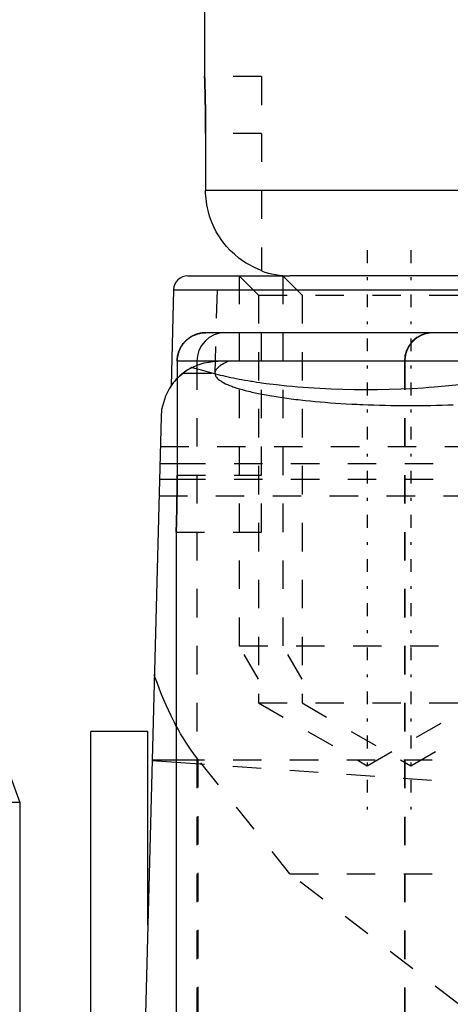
# Model space of a CAD drawing. Extents: x -545 to 345, y -109 to 109.
# Tile 10 of 18: x -164 to -149, y 35 to 70. Entities that reach past the tile are written whole.
import ezdxf

# ---------------------------------------------------------------- set-up
doc = ezdxf.new("R2010")
doc.units = 0
doc.linetypes.add('CENTER', pattern=[1.5, 0.45, -0.5, 0.05, -0.5])
doc.linetypes.add('DASHED', pattern=[2, 1, -1])
for name, color, linetype in [('AM_0', 7, 'CONTINUOUS'), ('AM_3', 7, 'DASHED'), ('AM_7', 7, 'CENTER')]:
    doc.layers.add(name, color=color, linetype=linetype)

msp = doc.modelspace()

# ---------------------------------------------------------------- linework, layer by layer
at = {"layer": 'AM_0', "color": 7, "linetype": 'CONTINUOUS'}
for p, q in [((-158, 85), (-158, 68)), ((-158, 67.998), (-158, 68)), ((-157.999, 67.979), (-158, 67.991)), ((-157.966, 66), (-157.966, 64)), ((-97.697, 64), (-157.966, 64)), ((-158.589, 61), (-155, 61)), ((-156, 61.184), (-156, 61.172)), ((-89.985, 61), (-155, 61)), ((-159.089, 60.513), (-159.178, 57.138)), ((-159.089, 60.513), (-148.994, 60.513)), ((-89.989, 59), (-157.966, 59)), ((-89.989, 58), (-158.966, 58)), ((-158.966, 58), (-158.966, 54)), ((-159.532, 56.052), (-161, 0)), ((-168.992, 54.842), (-164.5, 42.5)), ((-159.575, 54.406), (-158.966, 54.406)), ((-159.59, 53.855), (-158.966, 53.855)), ((-159, 52), (-159, -58)), ((-160, 45), (-162, 45)), ((-162, -45), (-162, 45)), ((-160, 38.188), (-160, 45)), ((-159.848, 44), (-159, 44)), ((-159.848, 43.976), (-159, 43.917)), ((-164.5, 42.5), (-164.5, -42.5))]:
    msp.add_line(p, q, dxfattribs=at)
for points in [[(-158, 68, 0), (-158, 68, 0), (-158, 68, 0), (-158, 67.999, 0), (-158, 67.998, 0), (-158, 67.998, 0), (-158, 67.996, 0), (-158, 67.994, 0), (-158, 67.992, 0), (-158, 67.989, 0), (-157.999, 67.985, 0), (-157.999, 67.984, 0), (-157.999, 67.982, 0), (-157.999, 67.978, 0), (-157.999, 67.973, 0), (-157.999, 67.968, 0), (-157.999, 67.963, 0), (-157.999, 67.957, 0), (-157.998, 67.954, 0), (-157.998, 67.951, 0), (-157.998, 67.944, 0), (-157.998, 67.937, 0), (-157.998, 67.933, 0), (-157.998, 67.929, 0), (-157.997, 67.921, 0), (-157.997, 67.913, 0), (-157.997, 67.908, 0), (-157.997, 67.904, 0), (-157.996, 67.895, 0), (-157.996, 67.885, 0), (-157.996, 67.875, 0), (-157.995, 67.864, 0), (-157.995, 67.853, 0), (-157.995, 67.848, 0), (-157.995, 67.842, 0), (-157.994, 67.83, 0), (-157.994, 67.818, 0), (-157.994, 67.806, 0), (-157.993, 67.793, 0), (-157.993, 67.779, 0), (-157.993, 67.773, 0), (-157.992, 67.766, 0), (-157.992, 67.752, 0), (-157.992, 67.737, 0), (-157.991, 67.722, 0), (-157.991, 67.707, 0), (-157.99, 67.692, 0), (-157.99, 67.684, 0), (-157.99, 67.676, 0), (-157.989, 67.66, 0), (-157.989, 67.643, 0), (-157.988, 67.626, 0), (-157.988, 67.609, 0), (-157.987, 67.592, 0), (-157.987, 67.583, 0), (-157.987, 67.574, 0), (-157.986, 67.556, 0), (-157.986, 67.538, 0), (-157.985, 67.52, 0), (-157.985, 67.501, 0), (-157.984, 67.482, 0), (-157.984, 67.473, 0), (-157.984, 67.463, 0), (-157.983, 67.444, 0), (-157.983, 67.424, 0), (-157.983, 67.414, 0), (-157.983, 67.404, 0), (-157.982, 67.384, 0), (-157.982, 67.364, 0), (-157.981, 67.353, 0), (-157.981, 67.343, 0), (-157.981, 67.322, 0), (-157.98, 67.3, 0), (-157.98, 67.278, 0), (-157.979, 67.256, 0), (-157.979, 67.233, 0), (-157.978, 67.222, 0), (-157.978, 67.211, 0), (-157.978, 67.187, 0), (-157.977, 67.164, 0), (-157.977, 67.14, 0), (-157.976, 67.116, 0), (-157.976, 67.091, 0), (-157.976, 67.079, 0), (-157.975, 67.067, 0), (-157.975, 67.042, 0), (-157.974, 67.017, 0), (-157.974, 66.991, 0), (-157.974, 66.965, 0), (-157.973, 66.939, 0), (-157.973, 66.926, 0), (-157.973, 66.913, 0), (-157.972, 66.887, 0), (-157.972, 66.86, 0), (-157.971, 66.833, 0), (-157.971, 66.806, 0), (-157.971, 66.779, 0), (-157.971, 66.765, 0), (-157.97, 66.752, 0), (-157.97, 66.724, 0), (-157.97, 66.696, 0), (-157.969, 66.669, 0), (-157.969, 66.641, 0), (-157.969, 66.613, 0), (-157.969, 66.598, 0), (-157.968, 66.584, 0), (-157.968, 66.556, 0), (-157.968, 66.528, 0), (-157.968, 66.513, 0), (-157.968, 66.499, 0), (-157.967, 66.471, 0), (-157.967, 66.442, 0), (-157.967, 66.428, 0), (-157.967, 66.413, 0), (-157.967, 66.385, 0), (-157.967, 66.356, 0), (-157.966, 66.327, 0), (-157.966, 66.298, 0), (-157.966, 66.27, 0), (-157.966, 66.255, 0), (-157.966, 66.241, 0), (-157.966, 66.212, 0), (-157.966, 66.184, 0), (-157.966, 66.155, 0), (-157.966, 66.127, 0), (-157.966, 66.098, 0), (-157.966, 66.084, 0), (-157.966, 66.07, 0), (-157.966, 66.042, 0), (-157.966, 66.014, 0), (-157.966, 66, 0)], [(-156, 61.184, 0), (-156.091, 61.22, 0), (-156.271, 61.299, 0), (-156.451, 61.394, 0), (-156.541, 61.447, 0), (-156.629, 61.504, 0), (-156.798, 61.625, 0), (-156.955, 61.756, 0), (-157.098, 61.89, 0), (-157.233, 62.036, 0), (-157.362, 62.195, 0), (-157.423, 62.28, 0), (-157.481, 62.366, 0), (-157.589, 62.545, 0), (-157.681, 62.725, 0), (-157.758, 62.905, 0), (-157.825, 63.093, 0), (-157.881, 63.292, 0), (-157.904, 63.393, 0), (-157.923, 63.496, 0), (-157.951, 63.702, 0), (-157.964, 63.903, 0), (-157.966, 64, 0)], [(-157.966, 59, 0), (-157.972, 59, 0), (-157.986, 59, 0), (-158, 58.999, 0), (-158.007, 58.999, 0), (-158.015, 58.999, 0), (-158.029, 58.998, 0), (-158.043, 58.997, 0), (-158.058, 58.996, 0), (-158.072, 58.994, 0), (-158.087, 58.993, 0), (-158.094, 58.992, 0), (-158.102, 58.991, 0), (-158.117, 58.989, 0), (-158.131, 58.986, 0), (-158.146, 58.984, 0), (-158.161, 58.981, 0), (-158.175, 58.978, 0), (-158.183, 58.976, 0), (-158.19, 58.975, 0), (-158.204, 58.971, 0), (-158.219, 58.967, 0), (-158.226, 58.966, 0), (-158.233, 58.964, 0), (-158.247, 58.96, 0), (-158.261, 58.955, 0), (-158.268, 58.953, 0), (-158.275, 58.951, 0), (-158.289, 58.946, 0), (-158.303, 58.942, 0), (-158.316, 58.937, 0), (-158.329, 58.932, 0), (-158.342, 58.927, 0), (-158.348, 58.924, 0), (-158.355, 58.921, 0), (-158.367, 58.916, 0), (-158.38, 58.91, 0), (-158.393, 58.904, 0), (-158.406, 58.898, 0), (-158.419, 58.891, 0), (-158.426, 58.888, 0), (-158.432, 58.885, 0), (-158.445, 58.878, 0), (-158.458, 58.871, 0), (-158.471, 58.863, 0), (-158.483, 58.856, 0), (-158.496, 58.848, 0), (-158.502, 58.844, 0), (-158.509, 58.84, 0), (-158.521, 58.832, 0), (-158.534, 58.823, 0), (-158.546, 58.815, 0), (-158.558, 58.806, 0), (-158.57, 58.797, 0), (-158.576, 58.792, 0), (-158.582, 58.788, 0), (-158.593, 58.779, 0), (-158.605, 58.769, 0), (-158.616, 58.76, 0), (-158.627, 58.751, 0), (-158.637, 58.741, 0), (-158.643, 58.736, 0), (-158.648, 58.731, 0), (-158.658, 58.722, 0), (-158.668, 58.712, 0), (-158.673, 58.707, 0), (-158.678, 58.702, 0), (-158.687, 58.692, 0), (-158.697, 58.682, 0), (-158.702, 58.677, 0), (-158.707, 58.672, 0), (-158.716, 58.661, 0), (-158.726, 58.65, 0), (-158.735, 58.639, 0), (-158.745, 58.628, 0), (-158.754, 58.616, 0), (-158.758, 58.61, 0), (-158.763, 58.604, 0), (-158.772, 58.592, 0), (-158.78, 58.58, 0), (-158.789, 58.568, 0), (-158.797, 58.556, 0), (-158.806, 58.543, 0), (-158.81, 58.537, 0), (-158.814, 58.531, 0), (-158.821, 58.518, 0), (-158.829, 58.505, 0), (-158.836, 58.492, 0), (-158.844, 58.479, 0), (-158.851, 58.466, 0), (-158.854, 58.46, 0), (-158.857, 58.453, 0), (-158.864, 58.441, 0), (-158.87, 58.428, 0), (-158.876, 58.415, 0), (-158.882, 58.402, 0), (-158.887, 58.389, 0), (-158.89, 58.383, 0), (-158.893, 58.376, 0), (-158.898, 58.363, 0), (-158.903, 58.35, 0), (-158.908, 58.337, 0), (-158.912, 58.323, 0), (-158.917, 58.31, 0), (-158.919, 58.303, 0), (-158.921, 58.296, 0), (-158.926, 58.282, 0), (-158.93, 58.268, 0), (-158.932, 58.26, 0), (-158.933, 58.253, 0), (-158.937, 58.239, 0), (-158.941, 58.224, 0), (-158.942, 58.217, 0), (-158.944, 58.21, 0), (-158.947, 58.195, 0), (-158.95, 58.18, 0), (-158.952, 58.166, 0), (-158.955, 58.151, 0), (-158.957, 58.136, 0), (-158.958, 58.129, 0), (-158.959, 58.122, 0), (-158.96, 58.107, 0), (-158.962, 58.092, 0), (-158.963, 58.078, 0), (-158.964, 58.063, 0), (-158.965, 58.049, 0), (-158.965, 58.042, 0), (-158.965, 58.035, 0), (-158.966, 58.021, 0), (-158.966, 58.007, 0), (-158.966, 58, 0)], [(-158.899, 58.361, 0), (-158.887, 58.391, 0), (-158.859, 58.45, 0), (-158.827, 58.509, 0), (-158.809, 58.538, 0), (-158.79, 58.567, 0), (-158.749, 58.622, 0), (-158.706, 58.673, 0), (-158.661, 58.719, 0), (-158.613, 58.763, 0), (-158.56, 58.805, 0), (-158.532, 58.825, 0), (-158.503, 58.843, 0), (-158.444, 58.878, 0), (-158.385, 58.908, 0), (-158.326, 58.933, 0), (-158.264, 58.955, 0), (-158.198, 58.973, 0), (-158.165, 58.98, 0), (-158.131, 58.986, 0), (-158.064, 58.995, 0), (-157.997, 58.999, 0), (-157.966, 59, 0)], [(-158.966, 58, 0), (-158.966, 58.008, 0), (-158.966, 58.025, 0), (-158.965, 58.043, 0), (-158.965, 58.051, 0), (-158.964, 58.06, 0), (-158.963, 58.078, 0), (-158.962, 58.095, 0), (-158.96, 58.113, 0), (-158.957, 58.131, 0), (-158.955, 58.149, 0), (-158.954, 58.158, 0), (-158.952, 58.167, 0), (-158.949, 58.185, 0), (-158.945, 58.203, 0), (-158.941, 58.221, 0), (-158.937, 58.238, 0), (-158.933, 58.256, 0), (-158.93, 58.265, 0), (-158.928, 58.273, 0), (-158.923, 58.291, 0), (-158.918, 58.308, 0), (-158.915, 58.316, 0)], [(-158.966, 57.395, 0), (-158.995, 57.365, 0), (-159.05, 57.303, 0), (-159.103, 57.239, 0), (-159.128, 57.207, 0), (-159.153, 57.173, 0), (-159.2, 57.105, 0), (-159.244, 57.035, 0), (-159.376, 56.777, 0), (-159.51, 56.3, 0), (-159.532, 56.052, 0)], [(-158.966, 54, 0), (-158.966, 53.986, 0), (-158.966, 53.958, 0), (-158.966, 53.93, 0), (-158.966, 53.916, 0), (-158.966, 53.902, 0), (-158.966, 53.873, 0), (-158.966, 53.845, 0), (-158.966, 53.816, 0), (-158.966, 53.788, 0), (-158.967, 53.759, 0), (-158.967, 53.745, 0), (-158.967, 53.73, 0), (-158.967, 53.702, 0), (-158.967, 53.673, 0), (-158.967, 53.644, 0), (-158.967, 53.615, 0), (-158.968, 53.587, 0), (-158.968, 53.572, 0), (-158.968, 53.558, 0), (-158.968, 53.529, 0), (-158.968, 53.501, 0), (-158.968, 53.487, 0), (-158.968, 53.472, 0), (-158.969, 53.444, 0), (-158.969, 53.416, 0), (-158.969, 53.402, 0), (-158.969, 53.387, 0), (-158.97, 53.359, 0), (-158.97, 53.331, 0), (-158.97, 53.304, 0), (-158.971, 53.276, 0), (-158.971, 53.248, 0), (-158.971, 53.235, 0), (-158.971, 53.221, 0), (-158.972, 53.194, 0), (-158.972, 53.167, 0), (-158.972, 53.14, 0), (-158.973, 53.113, 0), (-158.973, 53.087, 0), (-158.973, 53.074, 0), (-158.974, 53.061, 0), (-158.974, 53.035, 0), (-158.974, 53.009, 0), (-158.975, 52.983, 0), (-158.975, 52.958, 0), (-158.976, 52.933, 0), (-158.976, 52.921, 0), (-158.976, 52.909, 0), (-158.977, 52.884, 0), (-158.977, 52.86, 0), (-158.978, 52.836, 0), (-158.978, 52.813, 0), (-158.979, 52.789, 0), (-158.979, 52.778, 0), (-158.979, 52.767, 0), (-158.979, 52.744, 0), (-158.98, 52.722, 0), (-158.98, 52.7, 0), (-158.981, 52.678, 0), (-158.981, 52.657, 0), (-158.982, 52.647, 0), (-158.982, 52.636, 0), (-158.982, 52.616, 0), (-158.983, 52.596, 0), (-158.983, 52.586, 0), (-158.983, 52.576, 0), (-158.984, 52.556, 0), (-158.984, 52.537, 0), (-158.984, 52.527, 0), (-158.985, 52.518, 0), (-158.985, 52.499, 0), (-158.986, 52.48, 0), (-158.986, 52.462, 0), (-158.987, 52.444, 0), (-158.987, 52.426, 0), (-158.987, 52.417, 0), (-158.988, 52.408, 0), (-158.988, 52.391, 0), (-158.989, 52.374, 0), (-158.989, 52.357, 0), (-158.989, 52.34, 0), (-158.99, 52.324, 0), (-158.99, 52.316, 0), (-158.99, 52.308, 0), (-158.991, 52.293, 0), (-158.991, 52.278, 0), (-158.992, 52.263, 0), (-158.992, 52.248, 0), (-158.993, 52.234, 0), (-158.993, 52.227, 0), (-158.993, 52.221, 0), (-158.993, 52.207, 0), (-158.994, 52.194, 0), (-158.994, 52.182, 0), (-158.994, 52.17, 0), (-158.995, 52.158, 0), (-158.995, 52.152, 0), (-158.995, 52.147, 0), (-158.996, 52.136, 0), (-158.996, 52.125, 0), (-158.996, 52.115, 0), (-158.997, 52.105, 0), (-158.997, 52.096, 0), (-158.997, 52.092, 0), (-158.997, 52.087, 0), (-158.997, 52.079, 0), (-158.998, 52.071, 0), (-158.998, 52.067, 0), (-158.998, 52.063, 0), (-158.998, 52.056, 0), (-158.998, 52.049, 0), (-158.998, 52.046, 0), (-158.999, 52.043, 0), (-158.999, 52.037, 0), (-158.999, 52.032, 0), (-158.999, 52.027, 0), (-158.999, 52.022, 0), (-158.999, 52.018, 0), (-158.999, 52.016, 0), (-159, 52.015, 0), (-159, 52.011, 0), (-159, 52.008, 0), (-159, 52.006, 0), (-159, 52.004, 0), (-159, 52.002, 0), (-159, 52.002, 0), (-159, 52.001, 0), (-159, 52, 0), (-159, 52, 0), (-159, 52, 0)]]:
    msp.add_polyline3d(points, dxfattribs=at)
for centre, radius, start, end in [((-158.589, 60.5), 0.5, 90, 178.5), ((-155, 64), 3, 250.5288, 270)]:
    msp.add_arc(centre, radius, start, end, dxfattribs=at)
at = {"layer": 'AM_3', "color": 6, "linetype": 'DASHED'}
for p, q in [((-156, 68), (-158, 68)), ((-158, 67.991), (-158, 67.998)), ((-156, 68), (-156, 61.184)), ((-156, 66), (-157.966, 66)), ((-156.781, 61), (-156.104, 60.323)), ((-156.781, 61), (-156.781, 48)), ((-155.253, 61), (-154.577, 60.323)), ((-155.253, 61), (-155.253, 48)), ((-157.562, 60.513), (-157.639, 57.586)), ((-156.104, 60.323), (-156.104, 46)), ((-156.104, 60.323), (-146.93, 60.323)), ((-154.577, 60.323), (-154.577, 46)), ((-156, 52), (-156, 59)), ((-158.274, 58), (-158.274, -58)), ((-150.979, 58), (-150.979, -58)), ((-150.963, 58), (-150.963, -58)), ((-158.759, 57.58), (-157.729, 57.58)), ((-159.56, 55.006), (-146.545, 55.006)), ((-158.966, 54.406), (-146.533, 54.406)), ((-158.966, 54), (-156, 54)), ((-158.966, 53.855), (-146.574, 53.855)), ((-159.605, 53.27), (-145.293, 53.27)), ((-159, 52), (-156, 52)), ((-156.104, 46.828), (-156.781, 48)), ((-156.781, 48), (-146.253, 48)), ((-154.577, 46.828), (-155.253, 48)), ((-156.104, 46), (-152.281, 43.793)), ((-156.104, 46), (-146.93, 46)), ((-154.577, 46), (-150.753, 43.793)), ((-152.281, 43.793), (-148.457, 46)), ((-150.753, 43.793), (-146.93, 46)), ((-159, 44), (-22.431, 44)), ((-155, 40), (-158.236, 44.025)), ((-158.236, 44.025), (-158.236, 2)), ((-159, 43.917), (-129.712, 41.861)), ((-164.5, 42.5), (-174.5, 42.5)), ((-155, 40), (-32.649, 40)), ((-134.864, 24.422), (-155, 40))]:
    msp.add_line(p, q, dxfattribs=at)
for points in [[(-157.286, 59), (-157.479, 58.981), (-157.664, 58.924), (-157.835, 58.831), (-157.984, 58.707), (-158.107, 58.556), (-158.198, 58.383), (-158.255, 58.195), (-158.274, 58)], [(-149.991, 59), (-150.184, 58.981), (-150.369, 58.924), (-150.54, 58.831), (-150.69, 58.707), (-150.813, 58.556), (-150.904, 58.383), (-150.96, 58.195), (-150.979, 58)]]:
    msp.add_lwpolyline(points, dxfattribs=at)
for points in [[(-157.966, 66, 0), (-157.966, 66.013, 0), (-157.966, 66.038, 0), (-157.966, 66.064, 0), (-157.966, 66.076, 0), (-157.966, 66.089, 0), (-157.966, 66.115, 0), (-157.966, 66.141, 0), (-157.966, 66.166, 0), (-157.966, 66.192, 0), (-157.966, 66.218, 0), (-157.966, 66.231, 0), (-157.966, 66.244, 0), (-157.966, 66.27, 0), (-157.966, 66.296, 0), (-157.966, 66.322, 0), (-157.967, 66.348, 0), (-157.967, 66.374, 0), (-157.967, 66.387, 0), (-157.967, 66.4, 0), (-157.967, 66.426, 0), (-157.967, 66.452, 0), (-157.967, 66.465, 0), (-157.967, 66.478, 0), (-157.968, 66.504, 0), (-157.968, 66.53, 0), (-157.968, 66.543, 0), (-157.968, 66.556, 0), (-157.968, 66.581, 0), (-157.969, 66.607, 0), (-157.969, 66.632, 0), (-157.969, 66.658, 0), (-157.97, 66.683, 0), (-157.97, 66.696, 0), (-157.97, 66.708, 0), (-157.97, 66.733, 0), (-157.97, 66.758, 0), (-157.971, 66.783, 0), (-157.971, 66.808, 0), (-157.971, 66.832, 0), (-157.972, 66.844, 0), (-157.972, 66.856, 0), (-157.972, 66.881, 0), (-157.973, 66.905, 0), (-157.973, 66.928, 0), (-157.973, 66.952, 0), (-157.974, 66.975, 0), (-157.974, 66.987, 0), (-157.974, 66.999, 0), (-157.975, 67.022, 0), (-157.975, 67.045, 0), (-157.975, 67.067, 0), (-157.976, 67.09, 0), (-157.976, 67.112, 0), (-157.976, 67.123, 0), (-157.977, 67.134, 0), (-157.977, 67.155, 0), (-157.977, 67.177, 0), (-157.978, 67.198, 0), (-157.978, 67.219, 0), (-157.979, 67.24, 0), (-157.979, 67.25, 0), (-157.979, 67.26, 0), (-157.98, 67.28, 0), (-157.98, 67.3, 0), (-157.98, 67.31, 0), (-157.981, 67.319, 0), (-157.981, 67.339, 0), (-157.981, 67.358, 0), (-157.982, 67.367, 0), (-157.982, 67.376, 0), (-157.982, 67.395, 0), (-157.983, 67.413, 0), (-157.983, 67.43, 0), (-157.984, 67.448, 0), (-157.984, 67.466, 0), (-157.984, 67.474, 0), (-157.984, 67.483, 0), (-157.985, 67.5, 0), (-157.985, 67.517, 0), (-157.986, 67.534, 0), (-157.986, 67.55, 0), (-157.987, 67.567, 0), (-157.987, 67.575, 0), (-157.987, 67.583, 0), (-157.988, 67.599, 0), (-157.988, 67.614, 0), (-157.988, 67.63, 0), (-157.989, 67.645, 0), (-157.989, 67.66, 0), (-157.989, 67.667, 0), (-157.99, 67.675, 0), (-157.99, 67.689, 0), (-157.991, 67.703, 0), (-157.991, 67.717, 0), (-157.991, 67.73, 0), (-157.992, 67.744, 0), (-157.992, 67.75, 0), (-157.992, 67.757, 0), (-157.993, 67.769, 0), (-157.993, 67.782, 0), (-157.993, 67.794, 0), (-157.994, 67.805, 0), (-157.994, 67.817, 0), (-157.994, 67.822, 0), (-157.994, 67.828, 0), (-157.995, 67.839, 0), (-157.995, 67.849, 0), (-157.995, 67.854, 0), (-157.995, 67.859, 0), (-157.996, 67.869, 0), (-157.996, 67.878, 0), (-157.996, 67.883, 0), (-157.996, 67.887, 0), (-157.997, 67.896, 0), (-157.997, 67.904, 0), (-157.997, 67.912, 0), (-157.997, 67.92, 0), (-157.998, 67.927, 0), (-157.998, 67.931, 0), (-157.998, 67.934, 0), (-157.998, 67.941, 0), (-157.998, 67.947, 0), (-157.998, 67.953, 0), (-157.999, 67.959, 0), (-157.999, 67.964, 0), (-157.999, 67.966, 0), (-157.999, 67.969, 0), (-157.999, 67.973, 0), (-157.999, 67.977, 0), (-157.999, 67.979, 0)], [(-149.975, 59, 0), (-149.982, 59, 0), (-149.996, 59, 0), (-150.01, 58.999, 0), (-150.017, 58.999, 0), (-150.024, 58.999, 0), (-150.038, 58.998, 0), (-150.052, 58.997, 0), (-150.066, 58.996, 0), (-150.081, 58.994, 0), (-150.095, 58.993, 0), (-150.103, 58.992, 0), (-150.11, 58.991, 0), (-150.124, 58.989, 0), (-150.139, 58.986, 0), (-150.153, 58.984, 0), (-150.168, 58.981, 0), (-150.182, 58.978, 0), (-150.19, 58.976, 0), (-150.197, 58.975, 0), (-150.211, 58.971, 0), (-150.225, 58.967, 0), (-150.232, 58.966, 0), (-150.24, 58.964, 0), (-150.254, 58.959, 0), (-150.267, 58.955, 0), (-150.274, 58.953, 0), (-150.281, 58.951, 0), (-150.295, 58.946, 0), (-150.308, 58.942, 0), (-150.321, 58.937, 0), (-150.334, 58.932, 0), (-150.347, 58.926, 0), (-150.353, 58.924, 0), (-150.36, 58.921, 0), (-150.372, 58.916, 0), (-150.385, 58.91, 0), (-150.398, 58.904, 0), (-150.41, 58.898, 0), (-150.423, 58.891, 0), (-150.429, 58.888, 0), (-150.436, 58.885, 0), (-150.449, 58.878, 0), (-150.461, 58.871, 0), (-150.474, 58.863, 0), (-150.487, 58.856, 0), (-150.499, 58.848, 0), (-150.505, 58.844, 0), (-150.512, 58.84, 0), (-150.524, 58.831, 0), (-150.536, 58.823, 0), (-150.548, 58.814, 0), (-150.56, 58.806, 0), (-150.572, 58.797, 0), (-150.578, 58.792, 0), (-150.584, 58.788, 0), (-150.595, 58.779, 0), (-150.606, 58.769, 0), (-150.617, 58.76, 0), (-150.628, 58.75, 0), (-150.639, 58.741, 0), (-150.644, 58.736, 0), (-150.649, 58.731, 0), (-150.659, 58.722, 0), (-150.669, 58.712, 0), (-150.674, 58.707, 0), (-150.678, 58.702, 0), (-150.688, 58.692, 0), (-150.698, 58.682, 0), (-150.702, 58.677, 0), (-150.707, 58.672, 0), (-150.717, 58.661, 0), (-150.726, 58.65, 0), (-150.735, 58.639, 0), (-150.744, 58.627, 0), (-150.753, 58.616, 0), (-150.758, 58.61, 0), (-150.762, 58.604, 0), (-150.771, 58.592, 0), (-150.78, 58.58, 0), (-150.788, 58.568, 0), (-150.797, 58.556, 0), (-150.805, 58.543, 0), (-150.809, 58.537, 0), (-150.813, 58.53, 0), (-150.82, 58.518, 0), (-150.828, 58.505, 0), (-150.835, 58.492, 0), (-150.842, 58.479, 0), (-150.849, 58.466, 0), (-150.852, 58.46, 0), (-150.856, 58.453, 0), (-150.862, 58.44, 0), (-150.868, 58.428, 0), (-150.874, 58.415, 0), (-150.88, 58.402, 0), (-150.885, 58.389, 0), (-150.888, 58.383, 0), (-150.89, 58.376, 0), (-150.895, 58.363, 0), (-150.9, 58.35, 0), (-150.905, 58.337, 0), (-150.91, 58.323, 0), (-150.914, 58.31, 0), (-150.917, 58.303, 0), (-150.919, 58.296, 0), (-150.923, 58.282, 0), (-150.927, 58.268, 0), (-150.929, 58.26, 0), (-150.931, 58.253, 0), (-150.934, 58.239, 0), (-150.938, 58.224, 0), (-150.939, 58.217, 0), (-150.941, 58.21, 0), (-150.944, 58.195, 0), (-150.947, 58.18, 0), (-150.949, 58.166, 0), (-150.952, 58.151, 0), (-150.954, 58.136, 0), (-150.955, 58.129, 0), (-150.956, 58.122, 0), (-150.957, 58.107, 0), (-150.959, 58.092, 0), (-150.96, 58.078, 0), (-150.961, 58.063, 0), (-150.962, 58.049, 0), (-150.962, 58.042, 0), (-150.962, 58.035, 0), (-150.963, 58.021, 0), (-150.963, 58.007, 0), (-150.963, 58, 0)], [(-158.915, 58.316, 0), (-158.912, 58.324, 0), (-158.907, 58.339, 0), (-158.901, 58.354, 0), (-158.899, 58.361, 0)], [(-159.178, 57.138, 0), (-159.178, 57.138, 0), (-159.177, 57.138, 0), (-159.177, 57.139, 0), (-159.176, 57.14, 0), (-159.176, 57.141, 0), (-159.175, 57.142, 0), (-159.173, 57.144, 0), (-159.166, 57.155, 0), (-159.144, 57.185, 0), (-159.13, 57.204, 0), (-159.112, 57.227, 0), (-159.07, 57.28, 0), (-159.017, 57.341, 0), (-158.953, 57.408, 0), (-158.879, 57.479, 0), (-158.796, 57.551, 0), (-158.75, 57.587, 0), (-158.702, 57.623, 0), (-158.598, 57.693, 0), (-158.485, 57.759, 0), (-158.362, 57.82, 0), (-158.23, 57.875, 0), (-158.089, 57.921, 0), (-158.016, 57.941, 0), (-157.941, 57.958, 0), (-157.784, 57.984, 0), (-157.62, 57.998, 0), (-157.533, 58, 0)], [(-158.449, 57.778, 0), (-158.503, 57.749, 0), (-158.608, 57.686, 0), (-158.71, 57.617, 0), (-158.759, 57.58, 0)], [(-157.729, 57.58, 0), (-157.863, 57.615, 0), (-158.115, 57.683, 0), (-158.344, 57.748, 0), (-158.449, 57.778, 0)], [(-157.155, 58, 0), (-157.18, 57.989, 0), (-157.23, 57.967, 0), (-157.277, 57.945, 0), (-157.3, 57.934, 0), (-157.321, 57.922, 0), (-157.363, 57.9, 0), (-157.401, 57.877, 0), (-157.437, 57.854, 0), (-157.47, 57.831, 0), (-157.5, 57.808, 0), (-157.514, 57.797, 0), (-157.527, 57.785, 0), (-157.551, 57.762, 0), (-157.572, 57.739, 0), (-157.591, 57.715, 0), (-157.606, 57.692, 0), (-157.618, 57.669, 0), (-157.623, 57.657, 0), (-157.628, 57.645, 0), (-157.634, 57.622, 0), (-157.638, 57.598, 0), (-157.639, 57.586, 0)], [(-158.759, 57.58, 0), (-158.795, 57.551, 0), (-158.866, 57.491, 0), (-158.933, 57.428, 0), (-158.966, 57.395, 0)], [(-156.004, 57.235, 0), (-156.059, 57.242, 0), (-156.168, 57.258, 0), (-156.275, 57.275, 0), (-156.328, 57.283, 0), (-156.381, 57.291, 0), (-156.485, 57.309, 0), (-156.588, 57.326, 0), (-156.689, 57.344, 0), (-156.789, 57.363, 0), (-156.887, 57.382, 0), (-156.935, 57.391, 0), (-156.983, 57.401, 0), (-157.078, 57.421, 0), (-157.171, 57.441, 0), (-157.262, 57.461, 0), (-157.351, 57.482, 0), (-157.438, 57.503, 0), (-157.481, 57.514, 0), (-157.524, 57.525, 0), (-157.608, 57.547, 0), (-157.689, 57.569, 0), (-157.729, 57.58, 0)], [(-157.639, 57.586, 0), (-157.638, 57.57, 0), (-157.633, 57.537, 0), (-157.622, 57.503, 0), (-157.615, 57.487, 0), (-157.606, 57.47, 0), (-157.583, 57.438, 0), (-157.555, 57.405, 0), (-157.521, 57.372, 0), (-157.481, 57.34, 0), (-157.435, 57.307, 0), (-157.41, 57.291, 0), (-157.384, 57.275, 0), (-157.327, 57.243, 0), (-157.265, 57.212, 0), (-157.197, 57.181, 0), (-157.123, 57.15, 0), (-157.044, 57.119, 0), (-157.003, 57.104, 0), (-156.96, 57.089, 0), (-156.87, 57.06, 0), (-156.775, 57.03, 0), (-156.726, 57.016, 0), (-156.676, 57.002, 0), (-156.571, 56.973, 0), (-156.461, 56.946, 0), (-156.404, 56.932, 0), (-156.346, 56.919, 0), (-156.226, 56.892, 0), (-156.102, 56.866, 0), (-155.973, 56.84, 0), (-155.84, 56.816, 0), (-155.703, 56.791, 0), (-155.632, 56.78, 0), (-155.561, 56.768, 0), (-155.415, 56.745, 0), (-155.266, 56.723, 0), (-155.112, 56.702, 0), (-154.955, 56.681, 0), (-154.794, 56.661, 0), (-154.712, 56.652, 0), (-154.629, 56.642, 0), (-154.462, 56.624, 0), (-154.291, 56.606, 0), (-154.117, 56.59, 0), (-153.941, 56.574, 0), (-153.761, 56.559, 0), (-153.671, 56.552, 0), (-153.579, 56.545, 0), (-153.395, 56.532, 0), (-153.208, 56.52, 0), (-153.02, 56.508, 0), (-152.829, 56.498, 0), (-152.637, 56.488, 0), (-152.54, 56.484, 0), (-152.443, 56.48, 0), (-152.248, 56.472, 0), (-152.051, 56.465, 0), (-151.853, 56.46, 0), (-151.654, 56.455, 0), (-151.455, 56.451, 0), (-151.355, 56.449, 0), (-151.255, 56.448, 0), (-151.054, 56.446, 0), (-150.854, 56.445, 0), (-150.753, 56.445, 0), (-150.653, 56.445, 0), (-150.452, 56.446, 0), (-150.252, 56.448, 0), (-150.151, 56.449, 0), (-150.052, 56.451, 0), (-149.852, 56.455, 0), (-149.653, 56.46, 0), (-149.456, 56.465, 0), (-149.259, 56.472, 0)], [(-148.994, 57.178, 0), (-149.175, 57.158, 0), (-149.546, 57.12, 0), (-149.925, 57.087, 0), (-150.118, 57.072, 0), (-150.313, 57.059, 0), (-150.709, 57.036, 0), (-151.109, 57.018, 0), (-151.514, 57.006, 0), (-151.922, 56.999, 0), (-152.331, 56.997, 0), (-152.535, 56.998, 0), (-152.739, 57, 0), (-153.146, 57.008, 0), (-153.55, 57.022, 0), (-153.95, 57.041, 0), (-154.343, 57.065, 0), (-154.729, 57.095, 0), (-154.919, 57.111, 0), (-155.107, 57.129, 0), (-155.474, 57.168, 0), (-155.831, 57.211, 0), (-156.004, 57.235, 0)], [(-159, 52, 0), (-159, 52, 0), (-159, 52, 0), (-159, 52.001, 0), (-159, 52.002, 0), (-159, 52.002, 0), (-159, 52.004, 0), (-159, 52.006, 0), (-159, 52.008, 0), (-159, 52.011, 0), (-159, 52.015, 0), (-158.999, 52.016, 0), (-158.999, 52.018, 0), (-158.999, 52.022, 0), (-158.999, 52.027, 0), (-158.999, 52.032, 0), (-158.999, 52.037, 0), (-158.999, 52.043, 0), (-158.998, 52.046, 0), (-158.998, 52.049, 0), (-158.998, 52.056, 0), (-158.998, 52.063, 0), (-158.998, 52.067, 0), (-158.998, 52.071, 0), (-158.997, 52.079, 0), (-158.997, 52.087, 0), (-158.997, 52.092, 0), (-158.997, 52.096, 0), (-158.997, 52.105, 0), (-158.996, 52.115, 0), (-158.996, 52.125, 0), (-158.996, 52.136, 0), (-158.995, 52.147, 0), (-158.995, 52.152, 0), (-158.995, 52.158, 0), (-158.994, 52.17, 0), (-158.994, 52.182, 0), (-158.994, 52.194, 0), (-158.993, 52.207, 0), (-158.993, 52.221, 0), (-158.993, 52.227, 0), (-158.993, 52.234, 0), (-158.992, 52.248, 0), (-158.992, 52.263, 0), (-158.991, 52.278, 0), (-158.991, 52.293, 0), (-158.99, 52.308, 0), (-158.99, 52.316, 0), (-158.99, 52.324, 0), (-158.989, 52.34, 0), (-158.989, 52.357, 0), (-158.989, 52.374, 0), (-158.988, 52.391, 0), (-158.988, 52.408, 0), (-158.987, 52.417, 0), (-158.987, 52.426, 0), (-158.987, 52.444, 0), (-158.986, 52.462, 0), (-158.986, 52.48, 0), (-158.985, 52.499, 0), (-158.985, 52.518, 0), (-158.984, 52.527, 0), (-158.984, 52.537, 0), (-158.984, 52.556, 0), (-158.983, 52.576, 0), (-158.983, 52.586, 0), (-158.983, 52.596, 0), (-158.982, 52.616, 0), (-158.982, 52.636, 0), (-158.982, 52.647, 0), (-158.981, 52.657, 0), (-158.981, 52.678, 0), (-158.98, 52.7, 0), (-158.98, 52.722, 0), (-158.979, 52.744, 0), (-158.979, 52.767, 0), (-158.979, 52.778, 0), (-158.979, 52.789, 0), (-158.978, 52.813, 0), (-158.978, 52.836, 0), (-158.977, 52.86, 0), (-158.977, 52.884, 0), (-158.976, 52.909, 0), (-158.976, 52.921, 0), (-158.976, 52.933, 0), (-158.975, 52.958, 0), (-158.975, 52.983, 0), (-158.974, 53.009, 0), (-158.974, 53.035, 0), (-158.974, 53.061, 0), (-158.973, 53.074, 0), (-158.973, 53.087, 0), (-158.973, 53.113, 0), (-158.972, 53.14, 0), (-158.972, 53.167, 0), (-158.972, 53.194, 0), (-158.971, 53.221, 0), (-158.971, 53.235, 0), (-158.971, 53.248, 0), (-158.971, 53.276, 0), (-158.97, 53.304, 0), (-158.97, 53.331, 0), (-158.97, 53.359, 0), (-158.969, 53.387, 0), (-158.969, 53.402, 0), (-158.969, 53.416, 0), (-158.969, 53.444, 0), (-158.968, 53.472, 0), (-158.968, 53.487, 0), (-158.968, 53.501, 0), (-158.968, 53.529, 0), (-158.968, 53.558, 0), (-158.968, 53.572, 0), (-158.968, 53.587, 0), (-158.967, 53.615, 0), (-158.967, 53.644, 0), (-158.967, 53.673, 0), (-158.967, 53.702, 0), (-158.967, 53.73, 0), (-158.967, 53.745, 0), (-158.967, 53.759, 0), (-158.966, 53.788, 0), (-158.966, 53.816, 0), (-158.966, 53.845, 0), (-158.966, 53.873, 0), (-158.966, 53.902, 0), (-158.966, 53.916, 0), (-158.966, 53.93, 0), (-158.966, 53.958, 0), (-158.966, 53.986, 0), (-158.966, 54, 0)], [(-158.236, 44.025, 0), (-158.284, 44.086, 0), (-158.38, 44.212, 0), (-158.475, 44.343, 0), (-158.522, 44.411, 0), (-158.569, 44.479, 0), (-158.661, 44.62, 0), (-158.752, 44.767, 0), (-158.842, 44.917, 0), (-158.931, 45.073, 0), (-159.018, 45.234, 0), (-159.061, 45.316, 0), (-159.104, 45.399, 0), (-159.188, 45.569, 0), (-159.271, 45.743, 0), (-159.352, 45.922, 0), (-159.432, 46.105, 0), (-159.51, 46.292, 0), (-159.548, 46.387, 0), (-159.586, 46.483, 0), (-159.661, 46.679, 0), (-159.734, 46.879, 0), (-159.77, 46.98, 0)]]:
    msp.add_polyline3d(points, dxfattribs=at)
at = {"layer": 'AM_7', "color": 4, "linetype": 'CENTER'}
for p, q in [((-152.281, 61.9), (-152.281, 42.1)), ((-150.753, 61.9), (-150.753, 42.1))]:
    msp.add_line(p, q, dxfattribs=at)

doc.saveas('drawing.dxf')
